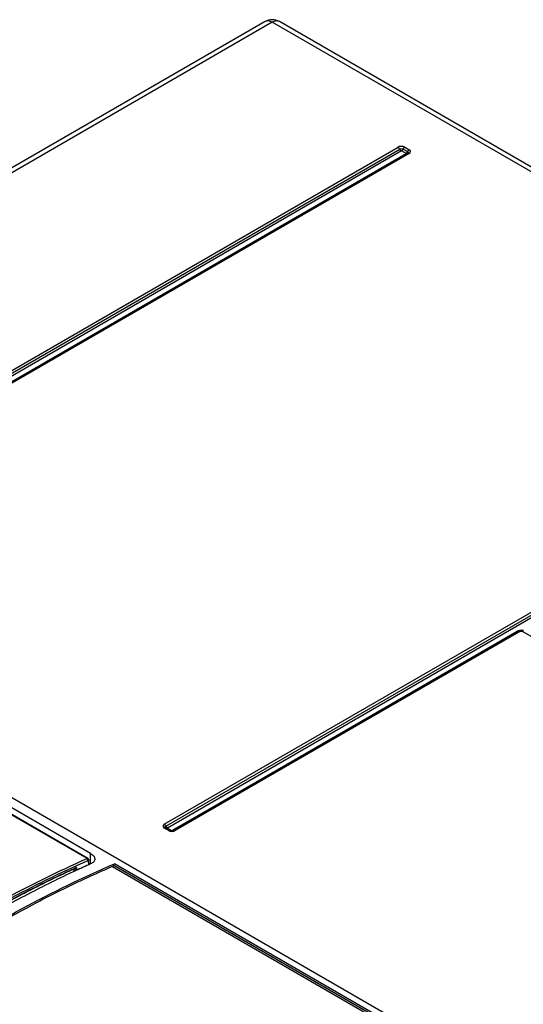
# Model space of a CAD drawing. Header units: inches. Extents: x 0 to 117, y 0 to 83.
# Tile 45 of 74: x 99.43 to 101.5, y 25.91 to 29.94. Entities that reach past the tile are written whole.
import ezdxf

# ---------------------------------------------------------------- set-up
doc = ezdxf.new("R2010")
doc.units = ezdxf.units.IN
doc.header["$LTSCALE"] = 6.431102
doc.header["$MEASUREMENT"] = 0
doc.layers.get('0').update_dxf_attribs({"linetype": 'CONTINUOUS'})

msp = doc.modelspace()

# ---------------------------------------------------------------- linework, layer by layer
at = {"color": 7, "linetype": 'CONTINUOUS'}
for p, q in [((100.4394, 29.9366), (97.1593, 28.0429)), ((100.4689, 29.9337), (97.1886, 28.0398)), ((110.4686, 24.1605), (100.4689, 29.9337)), ((110.4984, 24.1632), (100.4984, 29.9366)), ((98.106, 27.7609), (100.9845, 29.4228)), ((100.9915, 29.4151), (100.9934, 29.4159)), ((100.9965, 29.4167), (101.0001, 29.4166)), ((101.0116, 29.4228), (101.0297, 29.4124)), ((98.1124, 27.7532), (100.9909, 29.4151)), ((100.9981, 29.4074), (98.1188, 27.745)), ((98.1377, 27.7342), (101.0169, 29.3965)), ((101.0243, 29.3972), (98.1458, 27.7353)), ((101.0233, 29.3964), (98.1459, 27.7351)), ((101.0297, 29.3967), (98.1512, 27.7348)), ((100.9927, 29.4126), (100.9915, 29.4151)), ((100.9945, 29.4097), (100.9924, 29.4124)), ((100.996, 29.4083), (100.9945, 29.4097)), ((100.9977, 29.4072), (100.996, 29.4083)), ((100.9981, 29.4069), (100.9961, 29.4084)), ((101.0169, 29.3965), (100.9981, 29.4074)), ((101.0032, 29.4121), (101.0011, 29.4094)), ((101.0052, 29.4151), (101.0233, 29.4046)), ((101.0162, 29.3965), (101.0172, 29.3972)), ((101.0165, 29.3967), (101.0191, 29.3985)), ((101.0175, 29.3958), (101.0165, 29.3963)), ((101.0172, 29.3972), (101.019, 29.3988)), ((101.0184, 29.3954), (101.0175, 29.3958)), ((101.0193, 29.3951), (101.0184, 29.3954)), ((101.0205, 29.395), (101.0193, 29.3951)), ((101.0207, 29.3956), (101.02, 29.3955)), ((101.0228, 29.4047), (101.0232, 29.4044)), ((101.0237, 29.3977), (101.0228, 29.3971)), ((101.0232, 29.4044), (101.0242, 29.4036)), ((101.0247, 29.3987), (101.0237, 29.3977)), ((101.0242, 29.4036), (101.0251, 29.4024)), ((101.0243, 29.3972), (101.0243, 29.3972)), ((101.026, 29.3993), (101.0254, 29.3981)), ((100.0269, 26.6519), (102.9054, 28.3138)), ((100.0333, 26.6442), (102.9118, 28.3061)), ((102.919, 28.2984), (100.0397, 26.636)), ((99.7252, 26.5321), (97.9323, 27.5672)), ((97.9967, 27.5733), (107.371, 22.1611)), ((101.4725, 27.4412), (100.0587, 26.6251)), ((101.4802, 27.4424), (100.0667, 26.6263)), ((101.4792, 27.4415), (100.0668, 26.6261)), ((101.4856, 27.4419), (100.0721, 26.6258)), ((101.4728, 27.4413), (100.9503, 27.1398)), ((101.4758, 27.4428), (101.4725, 27.4412)), ((101.4745, 27.4405), (101.4728, 27.4413)), ((101.4802, 27.4424), (101.4792, 27.4415)), ((101.4834, 27.4438), (101.4802, 27.4424)), ((101.4839, 27.4427), (101.4825, 27.4429)), ((101.4847, 27.4423), (101.4839, 27.4427)), ((101.4856, 27.4419), (101.4847, 27.4423)), ((108.8248, 23.2083), (101.4919, 27.4419)), ((101.4936, 27.4426), (101.4928, 27.4423)), ((101.4951, 27.4429), (101.4936, 27.4426)), ((101.4764, 27.4402), (101.4745, 27.4405)), ((100.9503, 27.1398), (100.069, 26.6312)), ((99.7107, 26.5115), (99.1679, 26.8249)), ((99.714, 26.5116), (99.1712, 26.825)), ((100.0286, 26.637), (100.0269, 26.6362)), ((100.045, 26.6258), (100.0269, 26.6362)), ((100.0294, 26.6372), (100.0286, 26.637)), ((100.0302, 26.6373), (100.0294, 26.6372)), ((100.0309, 26.6373), (100.0302, 26.6373)), ((100.0306, 26.6388), (100.0304, 26.6395)), ((100.031, 26.638), (100.0306, 26.6388)), ((100.0316, 26.6371), (100.0309, 26.6373)), ((100.0315, 26.6374), (100.031, 26.638)), ((100.0317, 26.6386), (100.0313, 26.6393)), ((100.0323, 26.6366), (100.0315, 26.6374)), ((100.0318, 26.6371), (100.0316, 26.6373)), ((100.0323, 26.6368), (100.0318, 26.6371)), ((100.0329, 26.6372), (100.0322, 26.6379)), ((100.0504, 26.6263), (100.0323, 26.6368)), ((100.0324, 26.6431), (100.0335, 26.6439)), ((100.0325, 26.6436), (100.0333, 26.6441)), ((100.0338, 26.6366), (100.0329, 26.6372)), ((100.0503, 26.6261), (100.0333, 26.6359)), ((100.035, 26.6355), (100.0343, 26.6361)), ((100.0393, 26.6355), (100.0374, 26.635)), ((100.0391, 26.6353), (100.0382, 26.6349)), ((100.0391, 26.6368), (100.0401, 26.6363)), ((100.0401, 26.6358), (100.0391, 26.6353)), ((100.0404, 26.636), (100.0393, 26.6355)), ((100.0397, 26.636), (100.0587, 26.6251)), ((100.0373, 26.6347), (100.0361, 26.6346)), ((100.0382, 26.6349), (100.0373, 26.6347)), ((100.045, 26.6258), (100.0467, 26.6266)), ((100.0504, 26.6263), (100.0514, 26.6255)), ((100.0525, 26.6254), (100.0507, 26.6262)), ((100.0526, 26.6249), (100.0514, 26.6255)), ((100.053, 26.6256), (100.0519, 26.6262)), ((100.0519, 26.6262), (100.0527, 26.6254)), ((100.0549, 26.6242), (100.0526, 26.6249)), ((100.0553, 26.6249), (100.053, 26.6256)), ((100.0564, 26.6247), (100.0574, 26.625)), ((100.0572, 26.6249), (100.0582, 26.6254)), ((100.0625, 26.6275), (100.0589, 26.6254)), ((100.0596, 26.6251), (100.0605, 26.6248)), ((100.0633, 26.6253), (100.0623, 26.625)), ((100.0628, 26.6277), (100.0625, 26.6275)), ((100.0639, 26.6283), (100.0628, 26.6277)), ((100.0642, 26.6257), (100.0633, 26.6253)), ((100.0652, 26.629), (100.0639, 26.6283)), ((100.0652, 26.6262), (100.0642, 26.6257)), ((100.0667, 26.6263), (100.0644, 26.6254)), ((100.0646, 26.6255), (100.0652, 26.6262)), ((100.0657, 26.6255), (100.0647, 26.625)), ((100.069, 26.6312), (100.0652, 26.629)), ((100.0674, 26.6267), (100.0681, 26.6268)), ((100.0704, 26.6266), (100.0721, 26.6258)), ((99.7252, 26.4897), (99.7252, 26.5321)), ((99.6673, 26.4748), (99.6638, 26.4732)), ((99.6673, 26.4748), (99.6673, 26.4631)), ((99.7113, 26.5112), (99.7107, 26.5115)), ((99.7144, 26.504), (99.7143, 26.5062)), ((99.7154, 26.5034), (99.7153, 26.5033)), ((99.7157, 26.5032), (99.7159, 26.4854)), ((99.7177, 26.4862), (99.7174, 26.5057)), ((99.721, 26.4878), (99.7176, 26.4897)), ((99.8155, 26.4792), (107.1277, 22.2575)), ((99.8197, 26.4847), (107.1316, 22.2632)), ((107.1365, 22.2682), (99.8237, 26.4901)), ((99.632, 26.4571), (99.6251, 26.4539)), ((99.6353, 26.4586), (99.632, 26.4571)), ((99.6614, 26.4603), (99.6515, 26.466)), ((99.665, 26.4623), (99.6617, 26.4608)), ((99.6618, 26.4708), (99.6618, 26.4605)), ((99.6643, 26.472), (99.6622, 26.471))]:
    msp.add_line(p, q, dxfattribs=at)
for centre, radius, start, end in [((100.4689, 29.8855), 0.0591, 60.0006, 119.9998), ((100.4491, 29.9197), 0.0196, 117.8365, 120.0144), ((100.9737, 29.4078), 0.0187, 30.3811, 34.0454), ((100.9739, 29.4078), 0.0185, 23.0531, 30.4305), ((101.0081, 29.4224), 0.0186, 203.1495, 212.6096), ((101.0062, 29.4197), 0.0152, 223.9841, 228.3852), ((100.9872, 29.4221), 0.0188, 328.073, 331.5375), ((100.9877, 29.4218), 0.0183, 331.4815, 338.5497), ((100.9881, 29.4224), 0.0186, 329.2386, 336.8769), ((101.021, 29.4048), 0.00959, 239.9887, 242.534), ((101.0206, 29.404), 0.00873, 242.4876, 247.9128), ((101.0073, 29.4101), 0.0163, 316.012, 319.6969), ((101.0088, 29.4097), 0.0152, 312.5649, 316.2734), ((101.0062, 29.411), 0.0177, 319.7195, 326.0241), ((101.0082, 29.4104), 0.0161, 316.2512, 317.6903), ((101.0073, 29.4111), 0.0172, 317.7406, 324.1606), ((101.0197, 29.3992), 0.00373, 284.2727, 294.1693), ((101.0053, 29.4116), 0.0188, 325.9997, 329.8189), ((101.0198, 29.3991), 0.00362, 294.2176, 304.5984), ((101.0051, 29.4117), 0.019, 329.8049, 333.9246), ((101.0162, 29.4053), 0.0108, 300.0006, 302.0874), ((101.0197, 29.3992), 0.00376, 304.636, 314.7742), ((101.0161, 29.4054), 0.0109, 302.1598, 321.797), ((101.0061, 29.4113), 0.018, 333.9012, 338.5683), ((101.0195, 29.3994), 0.00404, 314.7944, 324.5025), ((101.0404, 29.3974), 0.0185, 149.5698, 156.9471), ((101.0263, 29.3939), 0.00389, 131.4555, 140.2622), ((101.0261, 29.3941), 0.00363, 111.3994, 131.448), ((101.0184, 29.4096), 0.0137, 294.5471, 295.7372), ((101.0212, 29.4015), 0.0045, 321.6496, 327.6113), ((101.0211, 29.4015), 0.00545, 318.2456, 322.347), ((101.4883, 27.425), 0.0188, 99.9753, 106.8448), ((101.4888, 27.4055), 0.0396, 81.5582, 98.4355), ((101.4885, 27.4275), 0.0171, 103.6201, 107.5739), ((101.4966, 27.4338), 0.00931, 114.1469, 120.0718), ((101.4889, 27.4223), 0.0215, 75.3641, 81.514), ((101.489, 27.4275), 0.0172, 72.7949, 76.8726), ((101.4892, 27.428), 0.0166, 68.6817, 72.7949), ((101.4893, 27.4239), 0.02, 73.461, 75.3234), ((101.4892, 27.4087), 0.0364, 76.5448, 81.5406), ((101.4894, 27.4286), 0.016, 64.4394, 68.6836), ((101.4897, 27.4292), 0.0153, 60.0173, 64.441), ((100.0337, 26.64), 0.00337, 175.91, 188.4776), ((100.0305, 26.6336), 0.00365, 50.3155, 72.0212), ((100.0355, 26.641), 0.0045, 212.3858, 218.3509), ((100.0165, 26.6194), 0.0234, 49.2803, 49.6581), ((100.036, 26.6414), 0.00515, 218.3225, 222.7448), ((100.0405, 26.6449), 0.0108, 218.1303, 239.9612), ((100.0303, 26.6335), 0.00385, 39.7234, 50.2811), ((100.0064, 26.6795), 0.0447, 307.2082, 307.8166), ((100.0505, 26.6508), 0.0179, 201.4136, 205.0129), ((100.0372, 26.639), 0.00418, 215.5666, 218.1856), ((100.0371, 26.6389), 0.00399, 218.1539, 225.24), ((100.0513, 26.6511), 0.0187, 205.003, 208.472), ((100.0514, 26.6512), 0.0188, 208.4628, 211.9272), ((100.0369, 26.6386), 0.00362, 239.9231, 245.7825), ((100.051, 26.651), 0.0184, 211.9283, 215.3349), ((100.0492, 26.6506), 0.0171, 218.1733, 221.9871), ((100.0505, 26.6506), 0.0178, 215.3294, 218.816), ((100.0481, 26.6496), 0.0156, 221.9659, 226.7407), ((100.0497, 26.6499), 0.0167, 218.8052, 222.8236), ((100.049, 26.6493), 0.0159, 222.8487, 224.5599), ((100.0471, 26.6485), 0.0142, 226.7586, 230.8661), ((100.0486, 26.6489), 0.0153, 224.5495, 227.579), ((100.0461, 26.6473), 0.0126, 230.8336, 236.1057), ((100.0476, 26.6478), 0.0138, 227.528, 233.0477), ((100.0465, 26.6463), 0.0119, 233.0874, 236.7104), ((100.0457, 26.6451), 0.0105, 236.7177, 239.9661), ((100.0544, 26.6332), 0.00794, 240.0534, 242.6362), ((100.0573, 26.6402), 0.0155, 252.0978, 254.3363), ((100.0585, 26.6549), 0.0324, 261.2493, 278.7443), ((100.0583, 26.6391), 0.0153, 257.2784, 259.6982), ((100.0584, 26.6392), 0.0146, 258.0541, 262.8357), ((100.0584, 26.64), 0.0162, 259.7037, 262.8516), ((100.0549, 26.6309), 0.00634, 281.5261, 283.9701), ((100.0585, 26.6409), 0.0171, 262.8549, 267.1788), ((100.0585, 26.6401), 0.0155, 262.8213, 267.2591), ((100.0541, 26.6331), 0.00873, 292.0876, 297.5128), ((100.0585, 26.6468), 0.0222, 266.9954, 269.0359), ((100.0585, 26.6403), 0.0157, 267.248, 271.5591), ((100.0585, 26.6412), 0.0174, 267.1662, 271.3637), ((100.0537, 26.6339), 0.00959, 297.4664, 300.0117), ((100.0585, 26.647), 0.0225, 269.0329, 271.0606), ((100.0633, 26.6338), 0.00945, 239.9702, 244.0035), ((100.0642, 26.6338), 0.00997, 237.6311, 243.4923), ((100.0585, 26.6408), 0.0162, 271.588, 275.7345), ((100.0585, 26.6468), 0.0222, 271.0577, 273.0957), ((100.0585, 26.641), 0.0173, 271.3635, 275.5158), ((100.0629, 26.6331), 0.00864, 244.013, 247.3361), ((100.0586, 26.6457), 0.0212, 273.0491, 279.2253), ((100.0637, 26.6328), 0.00879, 243.5378, 247.1081), ((100.0584, 26.6414), 0.0168, 275.7182, 279.5914), ((100.0586, 26.6404), 0.0166, 275.5021, 279.92), ((100.0622, 26.6309), 0.00641, 255.002, 258.5209), ((100.0585, 26.6409), 0.0163, 279.5756, 283.3598), ((100.0588, 26.6394), 0.0156, 279.9344, 282.4824), ((100.0589, 26.644), 0.0194, 279.2745, 281.3799), ((100.0589, 26.6386), 0.0148, 282.489, 284.1395), ((100.0592, 26.6378), 0.0139, 284.1112, 288.8882), ((100.0591, 26.6429), 0.0184, 281.3759, 283.5013), ((100.0595, 26.6415), 0.0168, 283.4968, 285.6856), ((100.0597, 26.6363), 0.0124, 288.868, 294.0433), ((100.0598, 26.6403), 0.0157, 285.7006, 287.1889), ((100.0687, 26.623), 0.00387, 130.051, 140.8403), ((100.0685, 26.6232), 0.00367, 107.9614, 130.0148), ((101.5111, 22.4761), 4.393, 113.9876, 114.8493), ((101.5242, 22.5115), 4.32, 113.2963, 114.6185), ((101.4946, 22.4535), 4.4156, 114.5169, 114.9018), ((101.5472, 22.3978), 4.4792, 114.8949, 115.213)]:
    msp.add_arc(centre, radius, start, end, dxfattribs=at)
for points, knots in [([(100.4689, 29.9337), (100.4641, 29.9364), (100.4546, 29.9404), (100.444, 29.9391), (100.44, 29.937)], [0, 0, 0, 0, 0.55003, 1, 1, 1, 1]), ([(100.4984, 29.9366), (100.4944, 29.9389), (100.4835, 29.9405), (100.4738, 29.9365), (100.4689, 29.9337)], [0, 0, 0, 0, 0.449182, 1, 1, 1, 1]), ([(101.0116, 29.4228), (101.0097, 29.4239), (101.001, 29.4271), (100.9906, 29.4263), (100.9845, 29.4228)], [0, 0, 0, 0, 0.240523, 1, 1, 1, 1]), ([(101.0116, 29.4228), (101.011, 29.4224), (101.0082, 29.4204), (101.0062, 29.4175), (101.0052, 29.4151)], [0, 0, 0, 0, 0.229025, 1, 1, 1, 1]), ([(101.0233, 29.4046), (101.0243, 29.404), (101.0262, 29.4026), (101.0264, 29.4002), (101.026, 29.3993)], [0, 0, 0, 0, 0.551987, 1, 1, 1, 1]), ([(101.0251, 29.3978), (101.0252, 29.3979), (101.0248, 29.3973), (101.0246, 29.3974), (101.0243, 29.3973)], [0, 0, 0, 0, 0.13271, 1, 1, 1, 1]), ([(101.0244, 29.4068), (101.0254, 29.4085), (101.0271, 29.4106), (101.0292, 29.4121), (101.0297, 29.4124)], [0, 0, 0, 0, 0.770998, 1, 1, 1, 1]), ([(101.0297, 29.3967), (101.0293, 29.397), (101.0278, 29.3977), (101.0259, 29.3979), (101.0248, 29.3975)], [0, 0, 0, 0, 0.290122, 1, 1, 1, 1]), ([(101.0297, 29.3967), (101.0325, 29.3983), (101.0382, 29.4045), (101.0325, 29.4108), (101.0297, 29.4124)], [0, 0, 0, 0, 0.499998, 1, 1, 1, 1]), ([(100.0269, 26.6519), (100.0241, 26.6503), (100.0184, 26.6441), (100.0241, 26.6379), (100.0269, 26.6362)], [0, 0, 0, 0, 0.499998, 1, 1, 1, 1]), ([(100.0269, 26.6519), (100.0276, 26.6515), (100.0303, 26.6495), (100.0323, 26.6466), (100.0333, 26.6442)], [0, 0, 0, 0, 0.229026, 1, 1, 1, 1]), ([(100.045, 26.6258), (100.0456, 26.6255), (100.0483, 26.6241), (100.0513, 26.6233), (100.0536, 26.6229)], [0, 0, 0, 0, 0.231022, 1, 1, 1, 1]), ([(100.0635, 26.6229), (100.0643, 26.6231), (100.0673, 26.6236), (100.0702, 26.6247), (100.0721, 26.6258)], [0, 0, 0, 0, 0.266931, 1, 1, 1, 1]), ([(99.7252, 26.5321), (99.7277, 26.5306), (99.7356, 26.5254), (99.7425, 26.5164), (99.7425, 26.5097)], [0, 0, 0, 0, 0.308332, 1, 1, 1, 1]), ([(98.7959, 25.9833), (98.8708, 26.0368), (99.1622, 26.235), (99.4724, 26.4065), (99.7107, 26.5115)], [0, 0, 0, 0, 0.261058, 1, 1, 1, 1]), ([(98.838, 25.9234), (98.9186, 25.9816), (99.2314, 26.1962), (99.5662, 26.38), (99.8236, 26.4901)], [0, 0, 0, 0, 0.261944, 1, 1, 1, 1]), ([(98.8444, 26.0074), (98.9158, 26.0574), (99.1935, 26.2432), (99.4883, 26.4043), (99.7144, 26.504)], [0, 0, 0, 0, 0.260594, 1, 1, 1, 1]), ([(99.7144, 26.504), (99.7147, 26.5041), (99.7153, 26.5044), (99.7155, 26.5037), (99.7154, 26.5034)], [0, 0, 0, 0, 0.52268, 1, 1, 1, 1]), ([(99.7425, 26.5097), (99.7425, 26.5057), (99.7382, 26.4966), (99.7299, 26.4918), (99.7252, 26.4897)], [0, 0, 0, 0, 0.435903, 1, 1, 1, 1]), ([(99.8155, 26.4792), (99.816, 26.4793), (99.818, 26.4806), (99.8192, 26.4829), (99.8197, 26.4847)], [0, 0, 0, 0, 0.223215, 1, 1, 1, 1]), ([(99.8197, 26.4847), (99.8198, 26.4853), (99.8205, 26.4875), (99.8221, 26.4895), (99.8236, 26.4901)], [0, 0, 0, 0, 0.277533, 1, 1, 1, 1]), ([(99.7246, 26.4388), (99.6501, 26.4047), (99.3432, 26.2536), (99.0526, 26.0703), (98.8417, 25.918)], [0, 0, 0, 0, 0.239533, 1, 1, 1, 1]), ([(99.6638, 26.4732), (99.5951, 26.4418), (99.3126, 26.3041), (99.0438, 26.1388), (98.8482, 26.0019)], [0, 0, 0, 0, 0.240211, 1, 1, 1, 1]), ([(99.6251, 26.4539), (99.5597, 26.4233), (99.2912, 26.2898), (99.0353, 26.1315), (98.8488, 26.0011)], [0, 0, 0, 0, 0.240701, 1, 1, 1, 1]), ([(99.6392, 26.4503), (99.5727, 26.419), (99.2997, 26.2822), (99.0397, 26.12), (98.8504, 25.9863)], [0, 0, 0, 0, 0.240645, 1, 1, 1, 1])]:
    msp.add_open_spline(points, degree=3, knots=knots, dxfattribs=at)
for points in [[(100.9892, 29.4182), (100.988, 29.42), (100.9864, 29.4217), (100.9845, 29.4228)], [(100.9934, 29.4159), (100.9944, 29.4163), (100.9954, 29.4166), (100.9965, 29.4167)], [(101.0001, 29.4166), (101.0017, 29.4164), (101.0033, 29.416), (101.0047, 29.4151)], [(100.9953, 29.4092), (100.9943, 29.4102), (100.9934, 29.4114), (100.9927, 29.4126)], [(101.0011, 29.4094), (101.0002, 29.4085), (100.9992, 29.4076), (100.9981, 29.4069)], [(101.0012, 29.4092), (101.0004, 29.4084), (100.9995, 29.4077), (100.9984, 29.4072)], [(101.0041, 29.4129), (101.0033, 29.4115), (101.0023, 29.4103), (101.0012, 29.4092)], [(101.02, 29.3955), (101.0191, 29.3954), (101.0181, 29.3956), (101.0173, 29.396)], [(101.0251, 29.4024), (101.0257, 29.4014), (101.0256, 29.4), (101.025, 29.399)], [(101.483, 27.4446), (101.4805, 27.4443), (101.4781, 27.4437), (101.4758, 27.4428)], [(101.4825, 27.4429), (101.4817, 27.443), (101.4809, 27.4428), (101.4802, 27.4424)], [(101.4929, 27.4442), (101.4902, 27.4448), (101.4872, 27.4448), (101.4845, 27.4441)], [(101.4851, 27.4436), (101.4874, 27.444), (101.4898, 27.444), (101.4921, 27.4436)], [(101.4856, 27.4419), (101.4874, 27.4429), (101.4901, 27.4429), (101.4919, 27.4419)], [(101.4973, 27.4424), (101.4967, 27.4428), (101.4958, 27.443), (101.4951, 27.4429)], [(100.0304, 26.6403), (100.0305, 26.6416), (100.0314, 26.6428), (100.0325, 26.6436)], [(100.0313, 26.6393), (100.0308, 26.6405), (100.0314, 26.6422), (100.0324, 26.6431)], [(100.0374, 26.635), (100.0367, 26.635), (100.036, 26.6351), (100.0354, 26.6353)], [(100.0467, 26.6266), (100.0479, 26.6269), (100.0493, 26.6269), (100.0504, 26.6263)], [(100.0574, 26.6246), (100.0559, 26.6247), (100.0545, 26.6249), (100.0531, 26.6253)], [(100.0681, 26.6268), (100.0689, 26.6269), (100.0697, 26.6268), (100.0704, 26.6266)], [(99.6643, 26.472), (99.6656, 26.4725), (99.6666, 26.4736), (99.6673, 26.4748)], [(99.714, 26.5116), (99.7131, 26.5121), (99.7117, 26.512), (99.7107, 26.5115)], [(99.7143, 26.5062), (99.7139, 26.5081), (99.7128, 26.51), (99.7113, 26.5112)], [(99.714, 26.5116), (99.7149, 26.5111), (99.7156, 26.5104), (99.7162, 26.5096)], [(99.7174, 26.5057), (99.7174, 26.5047), (99.7165, 26.5037), (99.7157, 26.5032)], [(99.7162, 26.5096), (99.7169, 26.5085), (99.7174, 26.507), (99.7174, 26.5057)]]:
    msp.add_open_spline(points, degree=3, dxfattribs=at)

doc.saveas('drawing.dxf')
